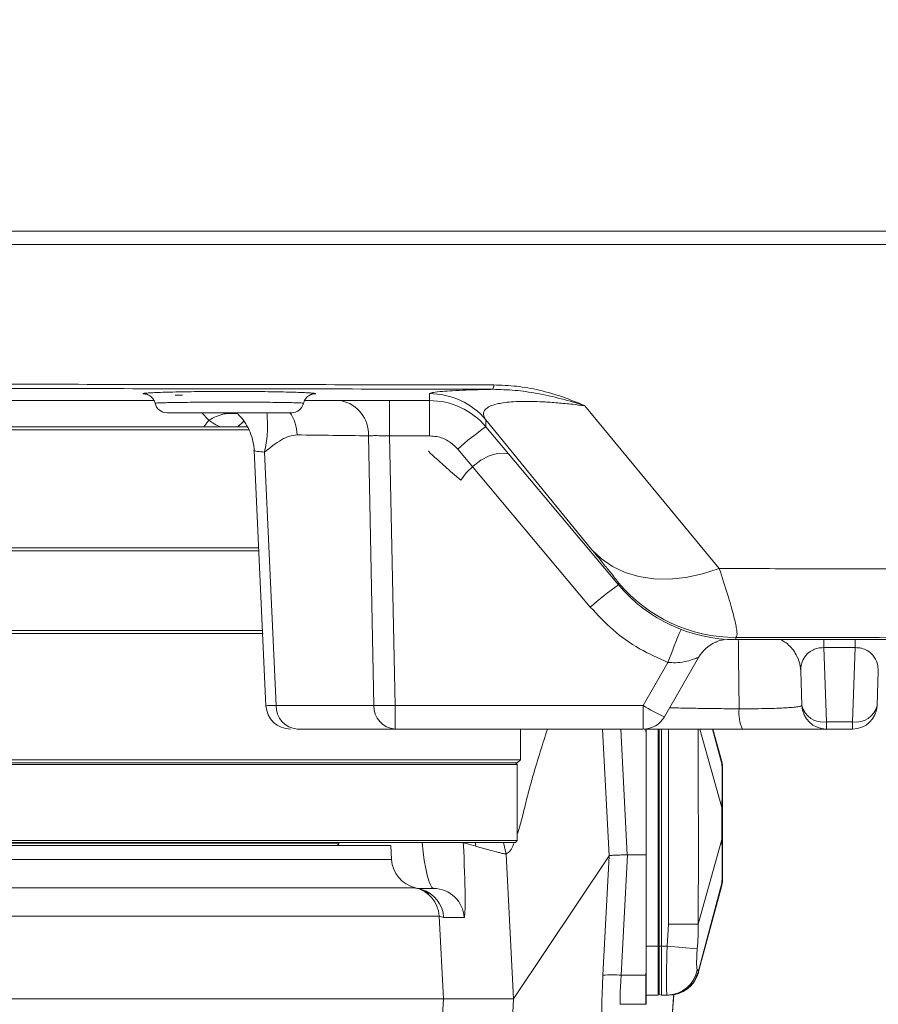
# Model space of a CAD drawing. Header units: millimetres. Extents: x 0 to 16820, y 0 to 11880.
# Tile 85 of 100: x 14012 to 14152, y 6144 to 6304. Entities that reach past the tile are written whole.
import ezdxf

# ---------------------------------------------------------------- set-up
doc = ezdxf.new("R2010")
doc.units = ezdxf.units.MM
doc.header["$LTSCALE"] = 20
doc.styles.add('SLDTEXTSTYLE0', font='TXT', dxfattribs={"width": 0.605})
doc.dimstyles.new('SLDDIMSTYLE1', dxfattribs={"dimtxt": 140, "dimasz": 100, "dimexe": 0, "dimexo": 0.0625, "dimgap": 35, "dimtad": 1, "dimtoh": 1, "dimdec": 4, "dimlfac": 20, "dimzin": 12, "dimdsep": 46, "dimtxsty": 'SLDTEXTSTYLE0', "dimsah": 1, "dimcen": 0.09, "dimadec": 1, "dimazin": 0, "dimtfac": 1, "dimtofl": 0, "dimtmove": 0, "dimatfit": 3, "dimfxl": 1, "dimfrac": 2, "dimtolj": 1, "dimtzin": 12, "dimarcsym": 0})

# ---------------------------------------------------------------- blocks, each defined once
blk = doc.blocks.new('*D14')
at = {"color": 7, "linetype": 'Continuous', "lineweight": 0}
for p, q in [((12765.91, 6330.23), (11016.65, 6330.23)), ((14847.06, 6330.23), (16596.31, 6330.23))]:
    blk.add_line(p, q, dxfattribs=at)
blk.add_arc((13806.48, 6330.23), 2759.83, 180, 0, dxfattribs=at)
for points in [[(11046.65, 6330.23), (11033.47, 6229.98), (11063.46, 6230.52)], [(16566.31, 6330.23), (16549.5, 6230.52), (16579.5, 6229.98)]]:
    blk.add_solid(points, dxfattribs=at)
at = {"color": 7, "linetype": 'Continuous', "lineweight": 0, "char_height": 140, "attachment_point": 1, "style": 'SLDTEXTSTYLE0'}
for s, insert in [('180°', (13639.62, 3750.87)), ('-', (13575.71, 3750.87))]:
    blk.add_mtext(s, dxfattribs=dict(at, insert=insert))

msp = doc.modelspace()

# ---------------------------------------------------------------- linework, layer by layer
at = {"color": 8, "linetype": 'Continuous', "lineweight": 0}
for p, q in [((14038.8488658, 6243.0989028), (14037.6703037, 6243.1189722)), ((14079.1632205, 6242.2342175), (14079.1632205, 6243.3702277)), ((14072.6481152, 6236.4710453), (14072.6481152, 6242.2342175)), ((14079.1632205, 6236.4710453), (14079.1632205, 6242.2342175)), ((14104.4722505, 6241.3923463), (14126.4358057, 6214.8206401)), ((14043.1495485, 6239.0280678), (14042.0306385, 6240.2342175)), ((14042.3281464, 6237.9342175), (14043.1495485, 6239.0280678)), ((14105.6607703, 6217.9043768), (14088.3557538, 6239.0848964)), ((14088.3557538, 6239.0848964), (14088.3557538, 6237.9476688)), ((14070.0814176, 6192.4946195), (14069.2032743, 6236.4922782)), ((14079.1632205, 6236.4710453), (14072.6481152, 6236.4710453)), ((14072.6481152, 6236.4710453), (14073.5258347, 6192.4946195)), ((14105.3941117, 6208.5481408), (14083.7594872, 6234.3280338)), ((14109.9903784, 6212.1645273), (14109.9903784, 6212.5163386)), ((14129.1414895, 6203.5868084), (14129.1414895, 6203.2342175)), ((14143.4859542, 6201.9243431), (14143.4859542, 6203.2342175)), ((14148.6068223, 6201.9243431), (14148.6068223, 6203.2342175)), ((14148.6068223, 6201.9243431), (14143.4859542, 6201.9243431)), ((14143.4859542, 6201.9243431), (14143.9091433, 6189.8057904)), ((14148.1836332, 6189.8057904), (14148.6068223, 6201.9243431)), ((14114.0086872, 6192.4946195), (14118.0658347, 6199.5218051)), ((14054.1325757, 6192.4946195), (14070.0814176, 6192.4946195)), ((14073.5258347, 6192.4946195), (14114.0086872, 6192.4946195)), ((14073.5258347, 6188.6342175), (14073.5258347, 6192.4946195)), ((14114.0086872, 6188.6342175), (14114.0086872, 6192.4946195)), ((14143.9091433, 6189.8057904), (14148.1836332, 6189.8057904)), ((14143.9091433, 6189.8057904), (14143.9091433, 6188.6342175)), ((14148.1836332, 6189.8057904), (14148.1836332, 6188.6342175)), ((14108.4425059, 6167.9805004), (14107.3876885, 6188.6342175)), ((14110.3839223, 6188.6342175), (14111.4306802, 6168.1383098)), ((14114.483798, 6187.5741939), (14114.4272023, 6188.6561721)), ((14116.6320342, 6188.6342175), (14116.6320342, 6153.2342175)), ((14118.1424498, 6156.8192577), (14118.1424498, 6188.6342175)), ((14123.2742144, 6188.6342175), (14126.8599414, 6175.8520303)), ((14125.3433257, 6188.6342175), (14126.8599414, 6182.946109)), ((14084.6736507, 6170.0885769), (14084.6172601, 6170.1342175)), ((14086.6283083, 6170.1342175), (14086.7353795, 6169.5112913)), ((14091.2218914, 6170.1342175), (14091.6455827, 6168.25014)), ((14122.9808179, 6156.788335), (14126.8599414, 6170.6164048)), ((14064.3803158, 6170.0473934), (14007.1002311, 6170.0473934)), ((13945.1245473, 6167.3725377), (14072.9691821, 6167.3725377)), ((14091.6455828, 6168.25014), (14091.6455948, 6168.2499101)), ((14091.6455948, 6168.2499101), (14092.8823498, 6144.6342175)), ((14107.4538887, 6148.4725377), (14108.4423984, 6167.9803538)), ((14111.4446122, 6168.1386788), (14110.4480798, 6148.4725377)), ((13937.1969823, 6162.7543945), (14076.8090187, 6162.7543945)), ((14076.8090187, 6162.7543945), (14076.8451771, 6162.7365307)), ((14122.9808179, 6148.9735678), (14126.8599414, 6163.5223261)), ((14080.7099156, 6158.1362513), (13935.3846781, 6158.1362513)), ((14081.4170549, 6144.6342175), (14080.7099156, 6158.1362513)), ((14084.8049226, 6157.8958973), (14081.4652199, 6157.8958973)), ((14117.9309879, 6153.2342175), (14118.1424498, 6156.8192577)), ((14114.483798, 6153.2342175), (14116.483798, 6153.2342175)), ((14116.6320342, 6153.2342175), (14116.483798, 6153.2342175)), ((14116.6320342, 6153.2342175), (14116.6320342, 6145.3284724)), ((14116.6320342, 6153.2342175), (14116.983798, 6153.2342175)), ((14117.9309879, 6153.2342175), (14116.983798, 6153.2342175)), ((14117.9309879, 6153.2342175), (14122.8386218, 6152.7775334)), ((14114.4426523, 6148.4725377), (14114.483798, 6149.2553925)), ((14110.4480798, 6148.4725377), (14114.4426523, 6148.4725377)), ((14114.4426523, 6143.7342175), (14114.4426523, 6148.4725377)), ((14122.9808151, 6148.9735572), (14122.9808179, 6148.9735678)), ((14079.7016108, 6111.8797331), (14081.4170549, 6144.6342175)), ((14092.8823498, 6144.6342175), (14090.6484802, 6101.983217))]:
    msp.add_line(p, q, dxfattribs=at)
at = {"color": 7, "linetype": 'Continuous', "lineweight": 0}
for p, q in [((14060.4093673, 6243.3182805), (14060.0431702, 6243.2777342)), ((13928.7571953, 6242.2342175), (14034.1923401, 6242.2342175)), ((14058.7571953, 6242.2342175), (14079.1632205, 6242.2342175)), ((14045.0772271, 6237.9342175), (14042.3281464, 6237.9342175)), ((14047.8553309, 6237.9342175), (14045.0772271, 6237.9342175)), ((14049.4621834, 6237.9342175), (14047.8553309, 6237.9342175)), ((14088.3557538, 6237.9476688), (14109.9903784, 6212.1645273)), ((14016.2482099, 6237.4341576), (13868.983798, 6237.4341576)), ((14049.799891, 6237.4341576), (14016.2482099, 6237.4341576)), ((14050.522179, 6234.0695372), (14052.4620915, 6192.4450588)), ((14051.3028677, 6218.2342775), (13868.983798, 6218.2342775)), ((13869.483798, 6217.7342772), (14051.3856322, 6217.7342772)), ((13868.983798, 6204.2341576), (14052.0224204, 6204.2341576)), ((13869.483798, 6204.7341579), (14016.0937014, 6204.7341579)), ((14016.0937014, 6204.7341579), (14051.9797887, 6204.7341579)), ((14129.1414895, 6203.2342175), (14157.483798, 6203.2342175)), ((14123.0707779, 6200.330219), (14117.4727888, 6190.6342175)), ((14139.91158, 6192.4946195), (14139.7152873, 6198.1157083)), ((14152.3774892, 6198.1157083), (14152.1811965, 6192.4946195)), ((14073.5258347, 6188.6342175), (14057.5769928, 6188.6342175)), ((14114.0086872, 6188.6342175), (14073.5258347, 6188.6342175)), ((14093.983798, 6183.6342772), (14093.983798, 6188.6342175)), ((14114.483798, 6187.5741939), (14114.483798, 6188.6368071)), ((14116.483798, 6153.2342175), (14116.483798, 6188.6342175)), ((14116.983798, 6188.6342175), (14116.983798, 6153.2342175)), ((14126.830733, 6183.3269999), (14125.4093723, 6188.6342175)), ((14148.1836332, 6188.6342175), (14143.9091433, 6188.6342175)), ((14114.483798, 6187.5741939), (14114.483798, 6168.1386788)), ((13874.4899399, 6183.6342772), (14093.983798, 6183.6342772)), ((13874.9655247, 6183.1342175), (14093.4837386, 6183.1342175)), ((14093.483798, 6182.8341829), (14093.1837635, 6183.1342175)), ((14093.4837386, 6183.1342175), (14093.983798, 6183.6342772)), ((13874.9654682, 6182.8341829), (14093.483798, 6182.8341829)), ((14093.483798, 6170.4342535), (14093.483798, 6182.8341829)), ((13869.483798, 6170.4342535), (14093.483798, 6170.4342535)), ((13875.2508193, 6170.1342175), (14093.1837622, 6170.1342175)), ((14064.3803158, 6170.0473934), (14064.3956252, 6170.1342175)), ((14093.1837622, 6170.1342175), (14093.483798, 6170.4342535)), ((13945.1472015, 6169.6342175), (14072.8506525, 6169.6342175)), ((14072.9691821, 6167.3725377), (14072.8506525, 6169.6342175)), ((14108.4423984, 6167.9803538), (14092.8823498, 6144.6342175)), ((14111.4446122, 6168.1386788), (14114.483798, 6168.1386788)), ((14114.483798, 6168.1386788), (14114.483798, 6149.2553925)), ((14077.1498031, 6162.6342175), (14079.8151076, 6162.6342175)), ((14123.0153317, 6148.8951107), (14126.8308215, 6163.1417657)), ((14116.483798, 6145.2342175), (14116.483798, 6153.2342175)), ((14116.983798, 6153.2342175), (14116.983798, 6145.2342175)), ((14114.483798, 6148.47039), (14114.483798, 6149.2553925)), ((14114.483798, 6143.7343868), (14114.483798, 6148.47039)), ((14081.4170549, 6144.6342175), (13881.5505412, 6144.6342175)), ((14092.8823498, 6144.6342175), (14081.4170549, 6144.6342175)), ((14114.483798, 6145.2342175), (14116.483798, 6145.2342175)), ((14116.6320342, 6145.3284724), (14116.983798, 6145.2342175)), ((14117.9309879, 6145.2342175), (14116.983798, 6145.2342175)), ((14118.1424498, 6145.2342175), (14117.9309879, 6145.2342175)), ((14114.4426523, 6143.7342175), (14110.3195905, 6143.7342175))]:
    msp.add_line(p, q, dxfattribs=at)
at = {"color": 8, "linetype": 'Continuous', "lineweight": 0, "flags": 128}
for points in [[(14047.8553309, 6237.9342175), (14048.818418, 6238.8318347), (14048.9281147, 6238.9065455)], [(14052.2113176, 6233.8268136), (14053.0371117, 6216.0781533), (14054.1325757, 6192.4946195)], [(14084.2633325, 6229.2231743), (14085.1423457, 6230.4404859), (14086.2570024, 6231.5577141), (14087.5291096, 6232.4964853), (14088.8694291, 6233.1909449), (14090.1839375, 6233.5923765), (14091.3804222, 6233.6726198), (14092.0440513, 6233.5521271)], [(14105.6607703, 6217.9043768), (14107.2072631, 6216.3905255), (14109.0185779, 6215.1411445), (14111.0674676, 6214.1750277), (14113.3231112, 6213.5067082), (14115.7515776, 6213.1462395), (14118.3163359, 6213.0990439), (14120.9788052, 6213.3658314), (14123.6989345, 6213.9425889), (14126.4358057, 6214.8206401)], [(14122.9842413, 6188.6342175), (14123.0135723, 6179.6803464), (14123.0183539, 6169.6802724), (14122.9808153, 6156.7883849), (14122.9808151, 6156.7883311), (14122.9808151, 6156.7883249)], [(14086.7353795, 6169.5112913), (14085.5775829, 6169.8340594), (14084.6736507, 6170.0885769)], [(14126.8303593, 6163.1360878), (14126.8367653, 6163.2147835), (14126.8599401, 6163.5223082), (14126.8599414, 6163.5223261), (14126.8599414, 6163.5223261)], [(14114.483798, 6148.47039), (14114.4786549, 6148.4706575), (14114.4735117, 6148.4709253), (14114.4683685, 6148.4711933), (14114.4632253, 6148.4714616), (14114.4580821, 6148.4717302), (14114.4529388, 6148.4719991), (14114.4477955, 6148.4722683), (14114.4426523, 6148.4725377)]]:
    msp.add_lwpolyline(points, dxfattribs=at)
at = {"color": 7, "linetype": 'Continuous', "lineweight": 0, "flags": 128}
msp.add_lwpolyline([(14139.7152873, 6198.1157083), (14139.5651684, 6199.2558316), (14139.2331053, 6200.2711449)], dxfattribs=at)
at = {"color": 7, "linetype": 'Continuous', "lineweight": 30}
for radius in [2513, 665]:
    msp.add_circle((13806.483798, 6330.2342175), radius, dxfattribs=at)
at = {"color": 8, "linetype": 'Continuous', "lineweight": 0}
for centre, radius, start, end in [((14088.0516545, 6244.7285379), 1.5798885, 335.478637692, 1.624292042), ((14079.1636146, 6231.3688817), 12.001346, 40.010584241, 90.001881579), ((14063.5296018, 6236.6806813), 5.6767997, 358.098104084, 78.038322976), ((14051.0431029, 6236.5292768), 6.5167598, 0.959423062, 35.350992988), ((14124.4538314, 6187.9585488), 61.6940742, 125.836088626, 131.270526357), ((14146.3446979, 6161.8665918), 62.0976451, 125.861108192, 131.258301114), ((14129.1412371, 6228.5876701), 25.0008616, 220.003253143, 270.000578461), ((14244.4829842, 6152.5784083), 134.8516896, 157.174368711, 159.628162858), ((14073.8108236, 6192.3553266), 3.7320063, 177.861002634, 265.620433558), ((14071.8036261, 6260.3954273), 67.922645, 268.547084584, 271.452915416), ((14131.0483917, 6220.0675418), 32.4132314, 238.284478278, 245.239317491), ((14135.5523303, 6191.2383441), 5.9142793, 173.127399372, 206.12377221), ((14143.3561264, 6193.2996669), 3.537372, 193.154841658, 278.994261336), ((14148.7366501, 6193.2996669), 3.537372, 261.005738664, 346.845158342), ((14075.71766, 6157.8759405), 4.9990376, 2.984865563, 77.389988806), ((14076.4730668, 6157.6357385), 4.9989274, 2.983187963, 74.093369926), ((14079.8135553, 6157.6360935), 4.9981243, 2.979592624, 89.982205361), ((14117.9226061, 6150.2190363), 4.9848259, 270.096341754, 350.468971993), ((14108.9509842, 6132.9740546), 15.5706222, 84.48256019, 95.51743981)]:
    msp.add_arc(centre, radius, start, end, dxfattribs=at)
at = {"color": 7, "linetype": 'Continuous', "lineweight": 0}
for centre, radius, start, end in [((14036.3255684, 6242.2342175), 2.0000001, 192.647049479, 270.000003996), ((14056.6420242, 6242.234217), 1.9999995, 269.999824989, 347.381855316), ((14079.1632205, 6230.2342175), 12, 40, 90), ((14129.1414895, 6228.2342175), 25, 220, 270), ((14128.266698, 6197.330343), 5.9997369, 114.387953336, 149.999916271), ((14056.4701777, 6192.6342167), 3.9999991, 182.832133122, 270.000078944), ((14057.8619816, 6192.3553266), 3.7320063, 177.861002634, 265.620433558), ((14143.9091433, 6192.6342175), 4, 182, 270), ((14148.1836332, 6192.6342175), 4, 270, 358), ((14114.0086872, 6192.6342175), 4, 270, 330), ((14121.983798, 6182.1089861), 5, 0, 14.1818145), ((14077.9623298, 6167.6342175), 5, 183, 257.135216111), ((14121.983798, 6164.359449), 5, 345.817615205, 0), ((14118.2057247, 6150.2342175), 5, 270.000000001, 344.429913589), ((14116.683798, 6145.5216575), 0.2, 180, 255), ((14114.4426523, 6148.7342175), 5, 270, 270.471501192)]:
    msp.add_arc(centre, radius, start, end, dxfattribs=at)
at = {"color": 8, "linetype": 'Continuous', "lineweight": 0}
for centre, major_axis, ratio, start_param, end_param in [((13918.478085, 10242.4436145), (-248.1294364, 4003.3461441), 0.5875690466, 3.0953296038, 3.1002618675), ((14079.1425433, 6170.6342175), (-0.6892245, 7.9992849), 0.1551940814, 1.6195670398, 3.1282218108), ((14084.1323584, 6170.8958973), (-0.6735586, 12.9999743), 0.038396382, 3.1396032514, 4.6482580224), ((14107.7448994, 6148.8912254), (0.4199743, 7.9999876), 0.0335856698, 1.6249193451, 3.1433557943), ((14110.7390905, 6148.7342175), (0.4207087, 4.9999493), 0.0535072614, 1.6276584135, 3.1460948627), ((14118.8882743, 6133.9725377), (0.8927152, 16.9999689), 0.0364536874, 0.8433826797, 1.1427109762)]:
    msp.add_ellipse(centre, major_axis=major_axis, ratio=ratio, start_param=start_param, end_param=end_param, dxfattribs=at)
at = {"color": 7, "linetype": 'Continuous', "lineweight": 0}
for centre, major_axis, ratio, start_param, end_param in [((14109.9962342, 6139.3985508), (-1.5532081, 28.5822739), 0.0041284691, 0.0045443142, 0.0055198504), ((14109.7094257, 6133.7385075), (1.7484673, 34.3998342), 0.0870971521, 0.0044269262, 0.0090588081)]:
    msp.add_ellipse(centre, major_axis=major_axis, ratio=ratio, start_param=start_param, end_param=end_param, dxfattribs=at)
at = {"color": 8, "linetype": 'Continuous', "lineweight": 0}
for points, knots in [([(13886.6160962, 6269.8524775), (13897.8460191, 6269.8526367), (13920.3058647, 6269.8529549), (13954.06245, 6269.8531918), (13987.8524753, 6269.8532538), (14021.7326771, 6269.8531222), (14055.6622021, 6269.8528016), (14089.6449062, 6269.8522826), (14123.6016511, 6269.8515826), (14146.189749, 6269.8509476), (14157.483798, 6269.8506301)], [0, 0, 0, 0, 0.1243597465, 0.2487194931, 0.373332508, 0.4979455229, 0.6233293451, 0.7487131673, 0.8743565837, 1, 1, 1, 1]), ([(14157.483798, 6267.7037153), (14146.3081509, 6267.7039975), (14123.9568567, 6267.7045618), (14090.3107982, 6267.7051871), (14056.5928698, 6267.7056534), (14022.7424108, 6267.7059458), (13988.801198, 6267.7060693), (13954.7637772, 6267.7060176), (13920.71318, 6267.7058062), (13898.0268922, 6267.7055183), (13886.6837484, 6267.7053743)], [0, 0, 0, 0, 0.1243591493, 0.2487182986, 0.3733309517, 0.4979436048, 0.6233277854, 0.7487119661, 0.8743559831, 1, 1, 1, 1]), ([(13905.4046341, 6244.8371646), (13913.0571537, 6244.848777), (13928.3621923, 6244.8720018), (13951.347213, 6244.8924903), (13974.3468654, 6244.9021389), (13997.3813147, 6244.8998675), (14020.4360634, 6244.8859321), (14043.5125732, 6244.8601427), (14066.5828113, 6244.8236736), (14081.948209, 6244.7901049), (14089.6309082, 6244.7733206)], [0, 0, 0, 0, 0.1246688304, 0.2493376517, 0.3741382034, 0.498938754, 0.6241374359, 0.7493361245, 0.8746680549, 1, 1, 1, 1]), ([(14089.4890475, 6244.0728328), (14081.8570724, 6244.0895462), (14066.5931231, 6244.122973), (14043.6590907, 6244.1593937), (14020.7025829, 6244.1852416), (13997.7026425, 6244.1993527), (13974.6739646, 6244.2018098), (13951.6147869, 6244.1922593), (13928.5539319, 6244.1717564), (13913.1875941, 6244.148402), (13905.5044249, 6244.1367248)], [0, 0, 0, 0, 0.1246685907, 0.2493371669, 0.3741373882, 0.4989376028, 0.6241363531, 0.7493351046, 0.8746675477, 1, 1, 1, 1]), ([(14079.1632205, 6243.3702277), (14079.2337185, 6243.4236598), (14079.3745824, 6243.5304238), (14080.5768147, 6243.6818589), (14082.3504909, 6243.813408), (14084.3375123, 6243.9154024), (14086.7278065, 6244.0029151), (14088.5108611, 6244.0509202), (14089.474531, 6244.0725077), (14089.4890475, 6244.0728328)], [0, 0, 0, 0, 0.227559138, 0.4546915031, 0.6041180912, 0.7533292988, 0.8757785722, 0.9981287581, 1, 1, 1, 1]), ([(14104.4722505, 6241.3923463), (14104.4608574, 6241.3960166), (14103.2199092, 6241.7957876), (14100.6656438, 6242.5546795), (14096.8647557, 6243.4115394), (14093.1040186, 6243.9689197), (14090.7026995, 6244.0379462), (14089.4890475, 6244.0728328)], [0, 0, 0, 0, 0.0024925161, 0.2714869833, 0.544222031, 0.7696450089, 1, 1, 1, 1]), ([(14089.6309082, 6244.7733206), (14090.8812392, 6244.7295746), (14093.4190991, 6244.6407812), (14097.2041427, 6243.9550206), (14100.9136973, 6242.8706405), (14103.2936616, 6241.9120719), (14104.4622051, 6241.3967761), (14104.4722505, 6241.3923463)], [0, 0, 0, 0, 0.2309680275, 0.4688074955, 0.730959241, 0.9976871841, 1, 1, 1, 1]), ([(14032.9449114, 6243.2775921), (14032.8137706, 6243.2886871), (14032.4767352, 6243.3172015), (14032.3481466, 6243.3634533), (14032.5349425, 6243.3982037), (14032.6197921, 6243.4139886)], [0, 0, 0, 0, 0.2579475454, 0.6629325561, 1, 1, 1, 1]), ([(14060.3198436, 6243.4158341), (14060.3998655, 6243.4032697), (14060.6004381, 6243.3717774), (14060.5977925, 6243.3386427), (14060.421327, 6243.3195729), (14060.4093673, 6243.3182805)], [0, 0, 0, 0, 0.3822640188, 0.9581341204, 1, 1, 1, 1]), ([(14034.3751837, 6241.797493), (14034.3747233, 6241.797551), (14034.3013329, 6241.8067977), (14034.5215826, 6241.8262246), (14034.9886665, 6241.854586), (14035.8431503, 6241.8820998), (14036.9815183, 6241.9076911), (14038.4010296, 6241.930412), (14040.0458326, 6241.9495404), (14041.8785337, 6241.9641784), (14043.8391034, 6241.9739626), (14045.8761028, 6241.9782804), (14047.9287847, 6241.9772156), (14049.9387933, 6241.9705656), (14051.8517239, 6241.9588442), (14053.6084895, 6241.9422869), (14055.1668699, 6241.9217218), (14056.4728961, 6241.8977591), (14057.5020895, 6241.8713682), (14058.2065951, 6241.8434074), (14058.5477135, 6241.818702), (14058.5813437, 6241.8037264), (14058.5937835, 6241.7981868)], [0, 0, 0, 0, 0.0003396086, 0.0541281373, 0.1079166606, 0.1617561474, 0.2155955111, 0.2694572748, 0.3233188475, 0.3771500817, 0.4309811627, 0.4847545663, 0.538527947, 0.5922557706, 0.645983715, 0.6997037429, 0.7534239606, 0.8071669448, 0.86091008, 0.9146739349, 0.9684378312, 1, 1, 1, 1]), ([(14104.4722505, 6241.3923463), (14103.8189598, 6241.4709312), (14102.3717732, 6241.6450145), (14100.0760966, 6241.8654062), (14097.7876951, 6242.0250858), (14095.7312258, 6242.098659), (14094.2821937, 6242.0982726), (14092.952192, 6242.0527959), (14091.7564336, 6241.9619455), (14090.7961487, 6241.8218897), (14089.7967778, 6241.6117902), (14088.9040259, 6241.3081887), (14088.0978247, 6240.7386042), (14087.8252823, 6239.9959449), (14088.1787952, 6239.3888107), (14088.3557538, 6239.0848964)], [0, 0, 0, 0, 0.0589816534, 0.1306576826, 0.2021714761, 0.2602429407, 0.3182552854, 0.3442680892, 0.4039818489, 0.4637881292, 0.4887331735, 0.5844501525, 0.6804546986, 0.8400445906, 1, 1, 1, 1]), ([(14043.1629528, 6239.0398041), (14043.9679776, 6239.4594002), (14045.517697, 6240.2671469), (14047.0778551, 6240.1390476), (14047.8275659, 6240.0774913)], [0, 0, 0, 0, 0.51946485, 1, 1, 1, 1]), ([(14052.2113176, 6233.8268136), (14052.2130428, 6233.833628), (14052.4654913, 6234.8307545), (14052.6977949, 6236.4878706), (14052.7349584, 6238.5161655), (14052.6784458, 6239.6959481), (14052.6323444, 6240.1581892), (14052.6247618, 6240.2342175)], [0, 0, 0, 0, 0.0027705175, 0.4054011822, 0.6720504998, 0.9460596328, 1, 1, 1, 1]), ([(14043.1629528, 6239.0398041), (14043.1590017, 6239.0369079), (14043.1537668, 6239.0330706), (14043.1503792, 6239.0290531), (14043.1495485, 6239.0280678)], [0, 0, 0, 0, 0.7547531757, 1, 1, 1, 1]), ([(14045.0772271, 6237.9342175), (14044.7070967, 6238.0923498), (14043.9630551, 6238.4102298), (14043.4305555, 6238.8292363), (14043.1629528, 6239.0398041)], [0, 0, 0, 0, 0.4974592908, 1, 1, 1, 1]), ([(14057.558949, 6236.6383954), (14057.1325922, 6236.5935236), (14056.2698879, 6236.5027285), (14054.466879, 6235.6030931), (14053.1395057, 6234.5679819), (14052.2154436, 6233.8301082), (14052.2113176, 6233.8268136)], [0, 0, 0, 0, 0.2270264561, 0.45937275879, 0.99758606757, 1, 1, 1, 1]), ([(14072.6481152, 6236.4710453), (14072.1649609, 6236.4832349), (14071.2334112, 6236.5067371), (14070.0016653, 6236.512553), (14069.469428, 6236.4990371), (14069.2032743, 6236.4922782)], [0, 0, 0, 0, 0.3500957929, 0.6750051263, 1, 1, 1, 1]), ([(14083.7594872, 6234.3280338), (14083.2753962, 6234.8002758), (14082.3072079, 6235.7447662), (14080.6238773, 6236.3816589), (14079.5581472, 6236.4468773), (14079.1632205, 6236.4710453)], [0, 0, 0, 0, 0.3862856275, 0.7725763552, 1, 1, 1, 1]), ([(14052.2113176, 6233.8268136), (14051.8020631, 6233.8644177), (14051.0928536, 6233.9295831), (14050.6085127, 6234.0110532), (14050.5791605, 6234.0521662), (14050.5657345, 6234.0709718)], [0, 0, 0, 0, 0.42538571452, 0.73716391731, 1, 1, 1, 1]), ([(14084.2633325, 6229.2231743), (14083.3506531, 6230.0202627), (14081.9761128, 6231.2207171), (14080.622573, 6232.4277932), (14079.7878825, 6233.1853492), (14079.2314375, 6233.7125478), (14078.9609457, 6233.9883853), (14079.0110123, 6233.9734573), (14079.0240841, 6233.9695598)], [0, 0, 0, 0, 0.3008564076, 0.4531045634, 0.6082628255, 0.7723451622, 0.9405619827, 1, 1, 1, 1]), ([(14109.9903784, 6212.5163386), (14109.9680793, 6212.5541813), (14109.916917, 6212.641006), (14109.4624036, 6213.2252951), (14108.6111745, 6214.2884586), (14107.3634159, 6215.8263182), (14106.2331563, 6217.2057864), (14105.6607703, 6217.9043768)], [0, 0, 0, 0, 0.1483682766, 0.3404107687, 0.5378302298, 0.7659479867, 1, 1, 1, 1]), ([(14126.4358057, 6214.8206401), (14131.2931895, 6214.8139548), (14141.6524569, 6214.7996972), (14151.9922549, 6214.784028), (14157.483798, 6214.775706)], [0, 0, 0, 0, 0.4688926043, 1, 1, 1, 1]), ([(14126.4358057, 6214.8206401), (14126.9101507, 6213.3713312), (14127.8702083, 6210.437981), (14128.7692411, 6207.2677047), (14129.2674401, 6205.0519307), (14129.3854548, 6203.8438562), (14129.2155868, 6203.6648791), (14129.1414895, 6203.5868084)], [0, 0, 0, 0, 0.2210716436, 0.4474411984, 0.6439945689, 0.8447086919, 1, 1, 1, 1]), ([(14118.0658347, 6199.5218051), (14116.4933507, 6200.2149617), (14113.3027665, 6201.6213826), (14108.9909761, 6204.6799655), (14106.5905348, 6207.2614718), (14105.3941117, 6208.5481408)], [0, 0, 0, 0, 0.3277048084, 0.6649160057, 1, 1, 1, 1]), ([(14157.483798, 6203.5435393), (14150.8494817, 6203.554041), (14141.4095058, 6203.5689837), (14131.9522768, 6203.5827245), (14129.1414895, 6203.5868084)], [0, 0, 0, 0, 0.7027895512, 1, 1, 1, 1]), ([(14129.680547, 6191.946059), (14129.6385769, 6195.1389939), (14129.5891149, 6198.9018892), (14129.5485968, 6202.6643265), (14129.5424596, 6203.2342175)], [0, 0, 0, 0, 0.8485314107, 1, 1, 1, 1]), ([(14143.4859542, 6201.9243431), (14143.3019933, 6201.9219189), (14143.042786, 6201.9185031), (14142.4973296, 6201.8386834), (14142.1063838, 6201.7194065), (14141.4249441, 6201.4193566), (14140.6414153, 6200.8323318), (14139.843738, 6199.6655078), (14139.763822, 6198.7012952), (14139.7152873, 6198.1157083)], [0, 0, 0, 0, 0.0476312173, 0.0671140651, 0.1532860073, 0.1762614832, 0.3425950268, 0.6007439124, 1, 1, 1, 1]), ([(14152.3774892, 6198.1157083), (14152.352975, 6198.5450071), (14152.3031096, 6199.4182631), (14151.7006975, 6200.5533174), (14150.7891071, 6201.377368), (14149.8800734, 6201.7756303), (14149.1508679, 6201.9171573), (14148.7803037, 6201.9220517), (14148.6068223, 6201.9243431)], [0, 0, 0, 0, 0.2932406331, 0.5964939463, 0.7891586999, 0.9039500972, 0.9550337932, 1, 1, 1, 1]), ([(14123.0707779, 6200.330219), (14123.04027, 6200.3226372), (14123.0011223, 6200.3129083), (14122.6580666, 6200.1854753), (14122.0193808, 6199.9521313), (14120.8054684, 6199.6174196), (14119.4277639, 6199.4049023), (14118.4711105, 6199.4870177), (14118.0658347, 6199.5218051)], [0, 0, 0, 0, 0.1397455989, 0.1793217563, 0.3720635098, 0.590159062, 0.8263753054, 1, 1, 1, 1]), ([(14118.3269553, 6192.1136773), (14118.8124378, 6192.1009294), (14120.2935779, 6192.0620372), (14123.0018354, 6192.0131458), (14126.3388681, 6191.9675032), (14128.5666764, 6191.9532069), (14129.680547, 6191.946059)], [0, 0, 0, 0, 0.1399137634, 0.4268576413, 0.7134374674, 1, 1, 1, 1]), ([(14129.680547, 6191.946059), (14129.9423147, 6191.9454968), (14130.8672796, 6191.9435102), (14132.4123145, 6191.9528308), (14134.231646, 6191.9826581), (14135.8712104, 6192.0318199), (14137.2951154, 6192.0982713), (14138.4428508, 6192.1805876), (14139.2847574, 6192.2759563), (14139.8137294, 6192.3813132), (14139.8789623, 6192.4568497), (14139.91158, 6192.4946195)], [0, 0, 0, 0, 0.0461102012, 0.1629318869, 0.2797589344, 0.3986015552, 0.5174576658, 0.6379159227, 0.7583894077, 0.8791897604, 1, 1, 1, 1]), ([(14098.3839196, 6188.6342175), (14097.6103795, 6186.1930025), (14096.5935697, 6182.9840528), (14095.3567906, 6178.5916419), (14094.657649, 6175.7418885), (14094.0406996, 6173.2498689), (14093.6403084, 6171.9994218), (14093.483798, 6171.5106301)], [0, 0, 0, 0, 0.46596828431, 0.61251006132, 0.75919660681, 0.90587149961, 1, 1, 1, 1]), ([(14126.8599414, 6182.946109), (14126.859941, 6182.9461149), (14126.8422759, 6183.1963517), (14126.8252676, 6183.3947243), (14126.8301344, 6183.3351026), (14126.8303593, 6183.3323473)], [0, 0, 0, 0, 0.0000226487, 0.9537880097, 1, 1, 1, 1]), ([(14126.8609439, 6182.9420519), (14126.8607219, 6182.9429912), (14126.8603679, 6182.9444888), (14126.8600572, 6182.945669), (14126.8599414, 6182.946109)], [0, 0, 0, 0, 0.627191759, 1, 1, 1, 1]), ([(14126.8609439, 6175.8498105), (14126.8722927, 6176.465083), (14126.8953361, 6177.7143721), (14126.9027863, 6179.3714591), (14126.9038078, 6180.7990728), (14126.8984657, 6182.0769457), (14126.8744625, 6182.6303671), (14126.8609439, 6182.9420519)], [0, 0, 0, 0, 0.1893855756, 0.3845407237, 0.5673168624, 0.7563144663, 1, 1, 1, 1]), ([(14126.8609439, 6182.9420519), (14126.9160511, 6182.6361573), (14126.9804177, 6182.2788641), (14126.9833729, 6181.9172765), (14126.983798, 6181.8652602)], [0, 0, 0, 0, 0.8561445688, 1, 1, 1, 1]), ([(14126.8599414, 6170.6164048), (14126.859941, 6170.6164239), (14126.8422758, 6171.4204409), (14126.8245849, 6172.7275754), (14126.8341609, 6174.4963566), (14126.8501127, 6175.404685), (14126.859941, 6175.8520112), (14126.8599414, 6175.8520303)], [0, 0, 0, 0, 0.0000113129, 0.4764088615, 0.7349432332, 0.9999886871, 1, 1, 1, 1]), ([(14126.8599414, 6175.8520303), (14126.8601414, 6175.8513959), (14126.8604597, 6175.8503865), (14126.8608128, 6175.8499666), (14126.8609439, 6175.8498105)], [0, 0, 0, 0, 0.6284235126, 1, 1, 1, 1]), ([(14126.8609439, 6175.8498105), (14126.9160511, 6175.7838135), (14126.9804177, 6175.7067272), (14126.9833729, 6175.6286919), (14126.983798, 6175.6174661)], [0, 0, 0, 0, 0.8561445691, 1, 1, 1, 1]), ([(14093.0036292, 6170.1814095), (14092.8252738, 6169.7335614), (14092.3962509, 6168.6562901), (14091.9224267, 6168.3999268), (14091.6455828, 6168.25014)], [0, 0, 0, 0, 0.4157245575, 1, 1, 1, 1]), ([(14126.8609439, 6170.6186245), (14126.8607219, 6170.6183192), (14126.8603679, 6170.6178323), (14126.8600572, 6170.6167924), (14126.8599414, 6170.6164048)], [0, 0, 0, 0, 0.62719175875, 1, 1, 1, 1]), ([(14126.983798, 6170.850969), (14126.9833729, 6170.8397432), (14126.9804177, 6170.7617079), (14126.9160511, 6170.6846216), (14126.8609439, 6170.6186245)], [0, 0, 0, 0, 0.1438554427, 1, 1, 1, 1]), ([(14126.8609439, 6163.5263831), (14126.8722927, 6163.7607024), (14126.8953361, 6164.2364795), (14126.9027863, 6165.3305058), (14126.9038078, 6166.6923547), (14126.8984657, 6168.427168), (14126.8744625, 6169.8290755), (14126.8609439, 6170.6186245)], [0, 0, 0, 0, 0.1893855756, 0.3845407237, 0.5673168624, 0.7563144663, 1, 1, 1, 1]), ([(14091.6455948, 6168.2499101), (14091.4386962, 6168.2838949), (14091.0248888, 6168.3518661), (14090.1921312, 6168.5863589), (14088.7634822, 6168.9499564), (14087.5412917, 6169.2882323), (14086.7353795, 6169.5112913)], [0, 0, 0, 0, 0.1270270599, 0.2540602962, 0.5081274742, 1, 1, 1, 1]), ([(14126.983798, 6164.6031749), (14126.9833729, 6164.5511585), (14126.9804177, 6164.189571), (14126.9160511, 6163.8322778), (14126.8609439, 6163.5263831)], [0, 0, 0, 0, 0.1438554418, 1, 1, 1, 1]), ([(14126.8599414, 6163.5223261), (14126.8601414, 6163.5230936), (14126.8604597, 6163.5243148), (14126.8608128, 6163.5258228), (14126.8609439, 6163.5263831)], [0, 0, 0, 0, 0.6284235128, 1, 1, 1, 1]), ([(14081.4652199, 6157.8958973), (14081.3389932, 6157.9425166), (14081.0865437, 6158.0357537), (14080.835457, 6158.1027524), (14080.7099156, 6158.1362513)], [0, 0, 0, 0, 0.5000076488, 1, 1, 1, 1]), ([(14118.1424498, 6156.8192577), (14118.691224, 6156.8157495), (14119.7887723, 6156.8087331), (14121.249253, 6156.7993971), (14122.4135827, 6156.7919547), (14122.7917376, 6156.7895382), (14122.9808151, 6156.78833)], [0, 0, 0, 0, 0.2500000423, 0.5000000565, 0.7500000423, 1, 1, 1, 1]), ([(14122.9808181, 6156.7883321), (14122.9808189, 6156.7883135), (14123.0097315, 6156.1310603), (14122.9840071, 6154.7881558), (14122.8872265, 6153.4497174), (14122.8386218, 6152.7775334)], [0, 0, 0, 0, 0.000014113, 0.497792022, 1, 1, 1, 1]), ([(14117.9309879, 6145.2342175), (14117.9038592, 6145.3224721), (14117.8496012, 6145.4989827), (14117.8202409, 6146.8763985), (14117.8265388, 6148.903932), (14117.8650278, 6151.1537543), (14117.9122012, 6152.6416622), (14117.9309879, 6153.2342175)], [0, 0, 0, 0, 0.2145541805, 0.4291116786, 0.6435993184, 0.8580643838, 1, 1, 1, 1]), ([(14122.8386218, 6152.7775334), (14122.8116009, 6152.3828026), (14122.7576173, 6151.5941909), (14122.7342596, 6150.560624), (14122.7473782, 6149.7774218), (14122.7909526, 6149.4526711), (14122.8310056, 6149.4030718), (14122.8386218, 6149.3936404)], [0, 0, 0, 0, 0.2300680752, 0.4596407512, 0.7001541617, 0.9429836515, 1, 1, 1, 1]), ([(14122.8386218, 6149.3936404), (14122.8869254, 6149.3449522), (14122.9837458, 6149.2473609), (14123.0099239, 6149.1015142), (14122.9808188, 6148.9735716), (14122.9808179, 6148.9735678)], [0, 0, 0, 0, 0.4988923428, 0.9999851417, 1, 1, 1, 1]), ([(14118.1424498, 6145.2342175), (14118.6912239, 6145.2866257), (14119.7887721, 6145.3914419), (14121.2492528, 6146.2141328), (14122.4135826, 6147.4200316), (14122.7917376, 6148.4557153), (14122.9808151, 6148.9735571)], [0, 0, 0, 0, 0.24999999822, 0.49999999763, 0.74999999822, 1, 1, 1, 1]), ([(14122.9808151, 6148.9735572), (14122.9808152, 6148.973557), (14122.9946099, 6148.944746), (14123.0203329, 6148.8865987), (14123.0190136, 6148.8894321), (14123.0183539, 6148.8908489)], [0, 0, 0, 0, 0.000003, 0.4999998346, 1, 1, 1, 1])]:
    msp.add_open_spline(points, degree=3, knots=knots, dxfattribs=at)
at = {"color": 7, "linetype": 'Continuous', "lineweight": 0}
for points, knots in [([(14032.6197921, 6243.4139886), (14032.6315964, 6243.4171686), (14032.7136945, 6243.4392849), (14033.2439592, 6243.4802861), (14034.2258931, 6243.5347136), (14035.5853207, 6243.5852091), (14037.250963, 6243.6297889), (14039.175901, 6243.6671057), (14041.3117705, 6243.6954116), (14043.5911915, 6243.7140359), (14045.9541002, 6243.7217974), (14048.3311511, 6243.7188843), (14050.654965, 6243.7049259), (14053.0421148, 6243.6789584), (14055.2129488, 6243.6414677), (14057.0697511, 6243.5946074), (14058.4990212, 6243.5452413), (14059.5526434, 6243.4914219), (14060.1698927, 6243.4475448), (14060.289696, 6243.4222096), (14060.3198436, 6243.4158341)], [0, 0, 0, 0, 0.0100272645, 0.0697389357, 0.1294614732, 0.1891840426, 0.2489051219, 0.3086262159, 0.3683325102, 0.4280388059, 0.4877243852, 0.5474099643, 0.6070806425, 0.6667513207, 0.7411122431, 0.8008203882, 0.8605285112, 0.9202271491, 0.9799257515, 1, 1, 1, 1]), ([(14032.8876967, 6243.2892557), (14032.8942749, 6243.2885175), (14032.9058413, 6243.2872194), (14033.0734366, 6243.2471882), (14033.3636963, 6243.131904), (14033.7522469, 6242.8827003), (14034.1631859, 6242.4359984), (14034.29999, 6242.014366), (14034.3709466, 6241.7956767)], [0, 0, 0, 0, 0.1974098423, 0.3471003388, 0.4611749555, 0.6069832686, 0.7961528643, 1, 1, 1, 1]), ([(14058.6146404, 6241.7965497), (14058.658476, 6241.9686508), (14058.7485776, 6242.3223956), (14059.0703253, 6242.7378312), (14059.4199139, 6243.0267162), (14059.7174534, 6243.1804575), (14059.915687, 6243.2509464), (14060.0376669, 6243.2815964), (14060.0575468, 6243.2848479), (14060.0682469, 6243.286598)], [0, 0, 0, 0, 0.1713120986, 0.3521230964, 0.5058801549, 0.6335673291, 0.7413538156, 0.8607865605, 1, 1, 1, 1]), ([(14056.6419145, 6240.2342175), (14056.6300448, 6240.2342175), (14056.5778901, 6240.2342175), (14055.8389331, 6240.2342175), (14053.8577938, 6240.2342175), (14051.0387798, 6240.2342175), (14047.7092092, 6240.2342175), (14044.2401192, 6240.2342175), (14041.0153057, 6240.2342175), (14038.4283137, 6240.2342175), (14036.6687634, 6240.2342175), (14036.4399753, 6240.2342175), (14036.3255816, 6240.2342175)], [0, 0, 0, 0, 0.0317366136, 0.1394481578, 0.2469505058, 0.3543611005, 0.4617340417, 0.5691825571, 0.6767725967, 0.7844862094, 0.8922433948, 1, 1, 1, 1]), ([(14047.6502978, 6240.2342175), (14047.7737582, 6240.1287953), (14048.2729728, 6239.7025186), (14048.993687, 6238.7660094), (14049.7719917, 6237.437475), (14050.2820072, 6235.9498231), (14050.5373005, 6234.8048279), (14050.5187466, 6234.172848), (14050.5157765, 6234.07168)], [0, 0, 0, 0, 0.069828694, 0.2823536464, 0.5032112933, 0.7287027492, 0.9565704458, 1, 1, 1, 1]), ([(14042.3281464, 6237.9342175), (14038.7007056, 6237.9342175), (14031.4349511, 6237.9342175), (14019.7626373, 6237.9342175), (14008.6049415, 6237.9342175), (13998.1127547, 6237.9342175), (13988.4286069, 6237.9342175), (13978.6957101, 6237.9342175), (13968.9775506, 6237.9342175), (13959.3345827, 6237.9342175), (13949.823396, 6237.9342175), (13940.5347193, 6237.9342175), (13931.5509417, 6237.9342175), (13922.9362292, 6237.9342175), (13914.7340595, 6237.9342175), (13906.9983142, 6237.9342175), (13899.2369645, 6237.9342175), (13891.6024097, 6237.9342175), (13887.0093917, 6237.9342175), (13884.7128861, 6237.9342175)], [0, 0, 0, 0, 0.07016104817, 0.14053239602, 0.21069505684, 0.26495508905, 0.31940726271, 0.37385960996, 0.42811987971, 0.48263304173, 0.53734155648, 0.592049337, 0.64656149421, 0.7009902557, 0.75561545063, 0.81023969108, 0.86466714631, 0.93233367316, 1, 1, 1, 1]), ([(14125.7942706, 6202.7816632), (14125.9272098, 6202.8442155), (14126.2735893, 6203.0071984), (14126.7365296, 6203.1442225), (14127.0540106, 6203.2009183), (14127.1448968, 6203.2171488)], [0, 0, 0, 0, 0.3077370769, 0.8018238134, 1, 1, 1, 1]), ([(14136.4444754, 6203.2342175), (14136.6773211, 6203.109208), (14137.2146055, 6202.8207524), (14137.9899316, 6202.1585272), (14138.7258695, 6201.3015623), (14139.0595415, 6200.6065054), (14139.223459, 6200.2650561)], [0, 0, 0, 0, 0.1945843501, 0.4489973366, 0.7293179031, 1, 1, 1, 1]), ([(14052.570611, 6192.4502427), (14052.5398135, 6192.4505237), (14052.3289496, 6192.4524476), (14053.0048851, 6192.4700169), (14053.8773218, 6192.4890507), (14054.1325757, 6192.4946195)], [0, 0, 0, 0, 0.1079342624, 0.7390030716, 1, 1, 1, 1]), ([(14130.2422244, 6188.6342175), (14128.9078618, 6188.6342175), (14126.239081, 6188.6342175), (14122.2193142, 6188.6342175), (14118.3755363, 6188.6342175), (14115.6593838, 6188.6342175), (14114.3790831, 6188.6342175), (14114.1837072, 6188.6342175)], [0, 0, 0, 0, 0.2392765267, 0.4785630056, 0.7177365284, 0.9569261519, 1, 1, 1, 1]), ([(14143.9091433, 6188.6342175), (14143.8637599, 6188.6342175), (14143.7729952, 6188.6342175), (14143.0619874, 6188.6342175), (14141.9345096, 6188.6342175), (14140.3993763, 6188.6342175), (14138.4981641, 6188.6342175), (14136.309629, 6188.6342175), (14133.8837778, 6188.6342175), (14131.8240387, 6188.6342175), (14130.591222, 6188.6342175), (14130.2422244, 6188.6342175)], [0, 0, 0, 0, 0.120191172, 0.2403766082, 0.3606247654, 0.4808642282, 0.5999398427, 0.7190078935, 0.8363402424, 0.9536696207, 1, 1, 1, 1]), ([(14126.983798, 6181.8652602), (14126.983798, 6181.5704564), (14126.983798, 6180.9815464), (14126.983798, 6179.0421968), (14126.983798, 6177.1278601), (14126.983798, 6175.9124559), (14126.983798, 6175.6174661)], [0, 0, 0, 0, 0.2974146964, 0.5941255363, 0.9014905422, 1, 1, 1, 1]), ([(14126.983798, 6175.6174661), (14126.983798, 6174.3236797), (14126.983798, 6172.7224712), (14126.983798, 6171.1524108), (14126.983798, 6170.850969)], [0, 0, 0, 0, 0.8080062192, 1, 1, 1, 1]), ([(14126.983798, 6170.850969), (14126.983798, 6169.970484), (14126.983798, 6168.211598), (14126.983798, 6166.1155471), (14126.983798, 6164.996362), (14126.983798, 6164.6799669), (14126.983798, 6164.6031749)], [0, 0, 0, 0, 0.2974146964, 0.5941255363, 0.9014905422, 1, 1, 1, 1]), ([(14063.8879119, 6169.6342175), (14063.9528229, 6169.6415875), (14064.0867153, 6169.6567896), (14064.2444297, 6169.7691678), (14064.3467742, 6169.9111472), (14064.3708887, 6170.0122787), (14064.3825481, 6170.061176)], [0, 0, 0, 0, 0.2730849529, 0.56329504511, 0.78885216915, 1, 1, 1, 1]), ([(14111.4306802, 6168.1383098), (14111.0938263, 6168.1237055), (14110.4201165, 6168.0944968), (14109.522676, 6168.0668277), (14108.8462833, 6168.0371079), (14108.5065015, 6168.0101143), (14108.4591536, 6167.9882041), (14108.4425059, 6167.9805004)], [0, 0, 0, 0, 0.2203012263, 0.4406036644, 0.6607478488, 0.8807174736, 1, 1, 1, 1]), ([(14079.040041, 6161.8243225), (14079.0427227, 6161.8224198), (14079.0504677, 6161.8169244), (14078.8215368, 6161.9765964), (14078.2391763, 6162.2983193), (14077.5789914, 6162.5764164), (14077.1188328, 6162.6522829), (14076.8691303, 6162.6934514)], [0, 0, 0, 0, 0.1177025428, 0.339938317, 0.5423538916, 0.7516608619, 1, 1, 1, 1]), ([(14118.6933304, 6140.975805), (14118.7185508, 6141.3348751), (14118.7916061, 6142.3749861), (14118.9059946, 6143.8895037), (14118.9931142, 6144.9121071), (14119.0325353, 6145.3748283)], [0, 0, 0, 0, 0.2240036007, 0.6488668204, 1, 1, 1, 1])]:
    msp.add_open_spline(points, degree=3, knots=knots, dxfattribs=at)

# ---------------------------------------------------------------- dimensions: what is measured, and where the dimension line sits
dim = msp.add_angular_dim_2l(base=(13806.483798, 3570.4050069), line1=((12765.9091409, 6330.2342175), (13806.483798, 6330.2342175)), line2=((14847.0584552, 6330.2342175), (13806.483798, 6330.2342175)), text='-<>', dimstyle='SLDDIMSTYLE1', dxfattribs=at)
dim.commit()
dim.dimension.update_dxf_attribs({"geometry": '*D14', "text_midpoint": (13806.483798, 3570.4050069), "dimtype": 162})

doc.saveas('drawing.dxf')
